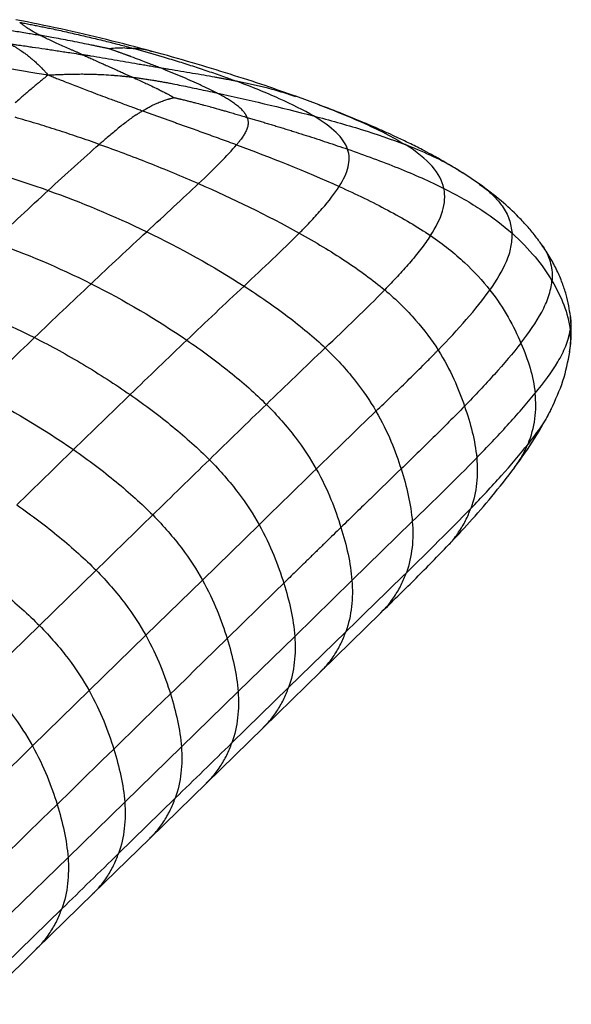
# Paper-space layout '_Trimetric' of a CAD drawing. Header units: millimetres. Extents: x -822 to 1029, y -202 to 1012.
# Tile 17 of 18: x 917 to 1029, y 274 to 475. Entities that reach past the tile are written whole.
import ezdxf

# ---------------------------------------------------------------- set-up
doc = ezdxf.new("R2010")
doc.units = ezdxf.units.MM

psp = doc.layouts.new('_Trimetric')

# ---------------------------------------------------------------- linework, layer by layer
at = {"color": 7, "linetype": 'Continuous', "lineweight": 25}
for p, q in [((943.86, 468.34), (943.13, 468.58)), ((977.95, 457.5), (973.16, 459.24)), ((977.87, 457.5), (978.28, 457.35)), ((1007.31, 443.52), (1007.18, 443.6)), ((1010.69, 441.31), (1007.25, 443.62)), ((996.97, 372.37), (984.64, 360.34)), ((965.7, 371.75), (954.12, 360.45)), ((932.4, 362.45), (920.83, 351.15)), ((954.12, 360.45), (942.55, 349.16)), ((984.64, 360.34), (972.96, 348.94)), ((990.51, 353.77), (991.01, 354.27)), ((978.2, 341.68), (990.54, 353.74)), ((920.83, 351.15), (909.28, 339.87)), ((942.55, 349.16), (930.98, 337.87)), ((972.96, 348.94), (961.39, 337.65)), ((983.4, 349.87), (971.71, 338.47)), ((966.52, 330.28), (978.2, 341.68)), ((930.98, 337.87), (919.42, 326.58)), ((971.71, 338.47), (960.14, 327.17)), ((961.39, 337.65), (949.82, 326.35)), ((954.95, 318.98), (966.52, 330.28)), ((919.42, 326.58), (907.88, 315.31)), ((949.82, 326.35), (938.25, 315.06)), ((943.38, 307.69), (954.95, 318.98)), ((948.57, 315.88), (937, 304.59)), ((938.25, 315.06), (926.68, 303.76)), ((931.81, 296.39), (943.38, 307.69)), ((926.68, 303.76), (915.1, 292.46)), ((920.23, 285.1), (931.81, 296.4)), ((925.42, 293.29), (913.84, 281.98)), ((908.65, 273.79), (920.23, 285.1))]:
    psp.add_line(p, q, dxfattribs=at)
at = {"color": 7, "linetype": 'Continuous', "lineweight": 25, "flags": 128}
for points in [[(970.73, 359.8), (968.98, 358.09), (965.48, 354.67), (962.32, 351.59), (959.16, 348.51)], [(959.16, 348.51), (956.75, 346.15), (952.17, 341.68), (951.45, 340.98), (948.59, 338.19), (947.59, 337.21)], [(947.59, 337.21), (944.5, 334.2), (941.41, 331.19), (936.02, 325.92)], [(936.02, 325.92), (933.68, 323.64), (929.07, 319.13), (927.37, 317.48), (924.45, 314.63)], [(924.45, 314.63), (921.36, 311.61), (918.27, 308.6), (912.88, 303.33)]]:
    psp.add_lwpolyline(points, dxfattribs=at)
at = {"color": 7, "linetype": 'Continuous', "lineweight": 25}
for points, knots in [([(943.87, 468.4), (940.78, 469.22), (934.65, 470.84), (925.35, 473.02), (919.09, 474.28), (916.03, 474.89)], [0, 0, 0, 0, 0.3428227, 0.6781804, 1, 1, 1, 1]), ([(905.08, 474.04), (905.33, 474.02), (905.84, 473.96), (906.62, 473.87), (907.42, 473.78), (908.25, 473.68), (909.09, 473.57), (909.96, 473.45), (910.86, 473.33), (911.77, 473.2), (913.34, 472.97), (915.55, 472.63), (917.87, 472.25), (919.65, 471.94), (920.49, 471.8), (920.9, 471.72)], [0, 0, 0, 0, 0.047213, 0.095958, 0.146236, 0.198045, 0.251375, 0.306216, 0.362552, 0.420362, 0.47962, 0.659362, 0.841598, 0.920655, 1, 1, 1, 1]), ([(920.9, 471.72), (920.83, 471.76), (920.68, 471.84), (920.47, 471.95), (920.26, 472.06), (920.06, 472.17), (919.87, 472.28), (919.68, 472.39), (919.5, 472.49), (919.33, 472.59), (919.06, 472.75), (918.7, 472.98), (918.32, 473.23), (918.03, 473.43), (917.83, 473.58), (917.63, 473.72), (917.42, 473.88), (917.2, 474.04), (917, 474.21), (916.88, 474.3), (916.82, 474.35)], [0, 0, 0, 0, 0.0316667, 0.0634364, 0.0953136, 0.1273021, 0.1594054, 0.1916267, 0.2239686, 0.2564333, 0.2890228, 0.3792331, 0.4862603, 0.5594456, 0.6119446, 0.6651311, 0.7398787, 0.8259091, 0.9126305, 1, 1, 1, 1]), ([(916.82, 474.35), (917.17, 474.28), (917.88, 474.15), (918.94, 473.94), (920.01, 473.73), (921.08, 473.52), (922.15, 473.3), (923.92, 472.93), (926.39, 472.39), (929.52, 471.68), (932.63, 470.94), (935.16, 470.31), (937.14, 469.8), (938.57, 469.43), (939.51, 469.17), (939.98, 469.04)], [0, 0, 0, 0, 0.044333, 0.088944, 0.133817, 0.178939, 0.224295, 0.269871, 0.403999, 0.539538, 0.673984, 0.809167, 0.872723, 0.936344, 1, 1, 1, 1]), ([(929.64, 467.74), (929.46, 467.82), (929.09, 467.99), (928.54, 468.23), (928, 468.46), (927.46, 468.7), (926.67, 469.05), (925.64, 469.5), (924.42, 470.04), (923.27, 470.56), (922.4, 470.98), (921.76, 471.29), (921.31, 471.51), (921.04, 471.65), (920.9, 471.72)], [0, 0, 0, 0, 0.053488, 0.107189, 0.161086, 0.21517, 0.269431, 0.40362, 0.538698, 0.672787, 0.807759, 0.871563, 0.935633, 1, 1, 1, 1]), ([(935.13, 468.93), (935.05, 468.95), (934.9, 468.98), (934.67, 469.03), (934.41, 469.09), (934.14, 469.14), (933.85, 469.21), (933.54, 469.27), (933.22, 469.34), (932.88, 469.41), (932.53, 469.48), (932.17, 469.55), (931.8, 469.63), (930.92, 469.81), (929.52, 470.09), (926.97, 470.6), (924.56, 471.06), (922.33, 471.47), (921.38, 471.64), (920.9, 471.72)], [0, 0, 0, 0, 0.015047, 0.031607, 0.049587, 0.068888, 0.08941, 0.11106, 0.133764, 0.157448, 0.182042, 0.207475, 0.233667, 0.260543, 0.391221, 0.529652, 0.799453, 0.898974, 1, 1, 1, 1]), ([(914.79, 469.98), (914.8, 469.97), (914.82, 469.96), (914.88, 469.93), (914.96, 469.88), (915.1, 469.8), (915.26, 469.71), (915.51, 469.57), (915.68, 469.47), (915.88, 469.34), (916.12, 469.2), (916.45, 468.99), (917.02, 468.61), (917.51, 468.27), (917.97, 467.94), (918.2, 467.77), (918.42, 467.6), (918.57, 467.48), (918.64, 467.42)], [0, 0, 0, 0, 0.005621, 0.018725, 0.040671, 0.06263, 0.125726, 0.155776, 0.249128, 0.252068, 0.310327, 0.429474, 0.503358, 0.752391, 0.814214, 0.876063, 0.937911, 1, 1, 1, 1]), ([(914.79, 469.98), (914.94, 469.95), (915.23, 469.91), (915.82, 469.83), (916.39, 469.74), (917.25, 469.62), (917.85, 469.53), (918.66, 469.41), (919.91, 469.23), (921.5, 469), (923.62, 468.68), (924.92, 468.49), (925.9, 468.33), (926.43, 468.25), (927.55, 468.08), (928.74, 467.89), (929.5, 467.76), (929.62, 467.74), (929.64, 467.74)], [0, 0, 0, 0, 0.029744, 0.059678, 0.119606, 0.147347, 0.234398, 0.240561, 0.311455, 0.487043, 0.560943, 0.740302, 0.748859, 0.75713, 0.848372, 0.974608, 0.99658, 1, 1, 1, 1]), ([(938.28, 469.11), (937.76, 469.11), (937.24, 469.1), (936.19, 469.04), (935.66, 469), (935.13, 468.93)], [0, 0, 0, 0, 0.5, 0.5, 1, 1, 1, 1]), ([(945.54, 465.03), (945.18, 465.17), (944.46, 465.45), (943.49, 465.83), (942.44, 466.24), (941.16, 466.73), (940.14, 467.11), (939.54, 467.33), (939.48, 467.35), (939.42, 467.38), (939.37, 467.4), (939.31, 467.42), (939.25, 467.44), (939.19, 467.46), (939.14, 467.48), (939.08, 467.5), (939.02, 467.52), (938.96, 467.55), (938.91, 467.57), (938.85, 467.59), (938.79, 467.61), (938.74, 467.63), (938.63, 467.67), (938.44, 467.74), (938.18, 467.83), (937.91, 467.93), (937.65, 468.03), (937.39, 468.12), (937.14, 468.21), (936.9, 468.3), (936.67, 468.38), (936.44, 468.46), (936.22, 468.54), (936.02, 468.62), (935.82, 468.69), (935.64, 468.75), (935.47, 468.81), (935.31, 468.87), (935.19, 468.91), (935.14, 468.93), (935.13, 468.93), (935.13, 468.93), (935.13, 468.93), (935.13, 468.93), (935.13, 468.93), (935.13, 468.93), (935.13, 468.93), (935.13, 468.93), (935.13, 468.93), (935.13, 468.93), (935.13, 468.93), (935.13, 468.93), (935.13, 468.93), (935.13, 468.93), (935.13, 468.93)], [0, 0, 0, 0, 0.101983, 0.202514, 0.277437, 0.400542, 0.565756, 0.570248, 0.575572, 0.581166, 0.586749, 0.59232, 0.59788, 0.603427, 0.608963, 0.614485, 0.619995, 0.625491, 0.630974, 0.636443, 0.641898, 0.647338, 0.652088, 0.674304, 0.700823, 0.726878, 0.752419, 0.777394, 0.801745, 0.825411, 0.848327, 0.870446, 0.891679, 0.91195, 0.93118, 0.949321, 0.966268, 0.981962, 0.997444, 0.999683, 0.999703, 0.999724, 0.999745, 0.999766, 0.999787, 0.999808, 0.999828, 0.999849, 0.99987, 0.999891, 0.999912, 0.999932, 0.99995, 1, 1, 1, 1]), ([(939.98, 469.04), (940.3, 468.96), (940.93, 468.78), (941.88, 468.52), (942.82, 468.25), (943.76, 467.99), (944.69, 467.72), (945.62, 467.45), (947.31, 466.94), (949.75, 466.2), (952.89, 465.19), (955.97, 464.15), (958.34, 463.32), (960.02, 462.71), (960.71, 462.45), (961.05, 462.33)], [0, 0, 0, 0, 0.042848, 0.085684, 0.128501, 0.171288, 0.214036, 0.256736, 0.299377, 0.449434, 0.598218, 0.748528, 0.896573, 0.948472, 1, 1, 1, 1]), ([(900.89, 467.42), (901.06, 467.39), (901.41, 467.33), (902.11, 467.2), (903.07, 467.03), (904.3, 466.8), (905.73, 466.55), (906.88, 466.34), (907.84, 466.17), (908.93, 465.97), (910.61, 465.68), (913.11, 465.23), (915.46, 464.82), (917.56, 464.46), (919.15, 464.18), (920.82, 463.9), (922, 463.7), (922.62, 463.6)], [0, 0, 0, 0, 0.025126, 0.050438, 0.101515, 0.163229, 0.225391, 0.303818, 0.324504, 0.359103, 0.456288, 0.557016, 0.702483, 0.776383, 0.841366, 0.917611, 1, 1, 1, 1]), ([(918.64, 467.42), (918.75, 467.34), (918.96, 467.17), (919.27, 466.92), (919.56, 466.66), (919.98, 466.29), (920.64, 465.68), (921.23, 465.08), (921.78, 464.51), (922.03, 464.24), (922.35, 463.89), (922.5, 463.73), (922.62, 463.6)], [0, 0, 0, 0, 0.070769, 0.142304, 0.214936, 0.281166, 0.444008, 0.700044, 0.741865, 0.879697, 0.904138, 1, 1, 1, 1]), ([(929.64, 467.74), (929.78, 467.68), (930.06, 467.56), (930.61, 467.31), (931.31, 466.99), (932.43, 466.49), (933.57, 465.98), (935.02, 465.32), (936.16, 464.8), (937.04, 464.41), (937.61, 464.15), (938.04, 463.95), (938.68, 463.67), (939.11, 463.48), (939.55, 463.28), (939.77, 463.19), (939.88, 463.14)], [0, 0, 0, 0, 0.043831, 0.087446, 0.173847, 0.259789, 0.428745, 0.512996, 0.688388, 0.759372, 0.762214, 0.851755, 0.880331, 0.94029, 0.970267, 1, 1, 1, 1]), ([(945.54, 465.03), (945.35, 465.06), (944.96, 465.12), (944.38, 465.22), (943.8, 465.32), (943.22, 465.42), (942.64, 465.52), (942.06, 465.62), (941.48, 465.72), (940.3, 465.92), (938.52, 466.23), (936.13, 466.65), (933.73, 467.06), (931.85, 467.38), (930.49, 467.6), (929.92, 467.7), (929.64, 467.74)], [0, 0, 0, 0, 0.037535, 0.074961, 0.112288, 0.149522, 0.18667, 0.223738, 0.260731, 0.297652, 0.447385, 0.596087, 0.746, 0.894642, 0.94742, 1, 1, 1, 1]), ([(973.3, 459.19), (971.18, 459.94), (966.75, 461.51), (959.66, 463.8), (952, 466.15), (946.62, 467.64), (943.87, 468.4)], [0, 0, 0, 0, 0.225367, 0.46974, 0.729531, 1, 1, 1, 1]), ([(957.02, 459.93), (956.84, 460.02), (956.48, 460.21), (955.91, 460.49), (955.34, 460.77), (954.75, 461.06), (954.14, 461.34), (953.53, 461.63), (952.9, 461.91), (952.27, 462.2), (951.18, 462.68), (949.63, 463.35), (947.59, 464.2), (946.23, 464.75), (945.54, 465.03)], [0, 0, 0, 0, 0.050276, 0.101406, 0.153348, 0.206061, 0.259502, 0.313626, 0.36839, 0.423749, 0.479656, 0.650226, 0.824085, 1, 1, 1, 1]), ([(961.05, 462.33), (960.81, 462.37), (960.33, 462.47), (959.61, 462.61), (958.88, 462.74), (958.15, 462.88), (957.42, 463.01), (956.19, 463.23), (954.43, 463.54), (952.12, 463.93), (949.75, 464.32), (947.84, 464.64), (946.43, 464.87), (945.84, 464.97), (945.54, 465.03)], [0, 0, 0, 0, 0.050327, 0.100448, 0.150353, 0.200036, 0.249485, 0.298696, 0.448784, 0.596409, 0.746232, 0.893507, 0.9469, 1, 1, 1, 1]), ([(922, 463.1), (921.8, 462.93), (921.39, 462.6), (920.79, 462.1), (920.11, 461.53), (919.34, 460.88), (918.23, 459.94), (917.09, 458.95), (916.23, 458.21), (915.92, 457.94)], [0, 0, 0, 0, 0.10181, 0.200916, 0.298283, 0.43817, 0.578187, 0.846943, 1, 1, 1, 1]), ([(922.62, 463.6), (922.92, 463.61), (923.42, 463.64), (924.33, 463.68), (924.97, 463.71), (925.74, 463.73), (926.57, 463.76), (927.91, 463.79), (929.1, 463.8), (930.16, 463.8), (931.03, 463.78), (931.71, 463.77), (932.04, 463.76)], [0, 0, 0, 0, 0.095704, 0.161932, 0.289837, 0.29968, 0.408434, 0.555859, 0.725843, 0.785088, 0.893629, 1, 1, 1, 1]), ([(922.62, 463.6), (922.95, 463.46), (923.61, 463.2), (924.58, 462.82), (925.61, 462.41), (926.78, 461.95), (928.55, 461.26), (930.57, 460.49), (932.78, 459.65), (934.42, 459.03), (935.78, 458.53), (936.66, 458.2), (938, 457.7), (939.14, 457.28), (940.32, 456.85), (940.84, 456.66), (941.39, 456.46), (941.73, 456.34), (941.9, 456.28)], [0, 0, 0, 0, 0.055671, 0.108422, 0.158635, 0.223677, 0.297522, 0.443566, 0.543726, 0.641202, 0.696364, 0.751032, 0.774612, 0.898386, 0.920309, 0.949509, 0.974845, 1, 1, 1, 1]), ([(932.04, 463.76), (932.2, 463.75), (932.53, 463.74), (933.17, 463.71), (934.31, 463.65), (935.36, 463.58), (936.56, 463.49), (937.21, 463.43), (937.81, 463.37), (938.16, 463.34), (938.49, 463.3), (938.98, 463.25), (939.38, 463.2), (939.71, 463.16), (939.88, 463.14)], [0, 0, 0, 0, 0.062168, 0.124075, 0.247774, 0.496694, 0.524473, 0.707769, 0.747794, 0.750732, 0.844081, 0.874145, 0.937293, 1, 1, 1, 1]), ([(939.88, 463.14), (940.32, 462.94), (941.14, 462.56), (942.31, 462.02), (943.47, 461.48), (944.31, 461.07), (944.85, 460.81), (945.2, 460.64), (945.8, 460.33), (946.4, 460.03), (946.75, 459.85), (946.8, 459.82), (946.86, 459.79), (947.01, 459.71), (947.24, 459.58), (947.47, 459.46), (947.61, 459.38), (947.69, 459.34), (947.79, 459.28), (947.9, 459.22), (947.98, 459.17), (948.03, 459.14), (948.08, 459.11), (948.16, 459.07), (948.22, 459.03), (948.26, 459), (948.29, 458.99)], [0, 0, 0, 0, 0.157432, 0.290856, 0.415909, 0.569941, 0.58776, 0.606019, 0.694402, 0.801515, 0.817757, 0.819207, 0.820427, 0.838442, 0.872739, 0.905481, 0.921044, 0.921542, 0.935925, 0.956308, 0.96338, 0.963838, 0.977933, 0.982203, 0.991149, 1, 1, 1, 1]), ([(939.88, 463.14), (940.17, 463.1), (940.76, 463.03), (941.64, 462.9), (942.54, 462.77), (943.44, 462.63), (944.36, 462.48), (945.28, 462.33), (946.2, 462.16), (947.14, 461.99), (948.35, 461.76), (949.82, 461.46), (951.58, 461.1), (953.37, 460.72), (955.19, 460.33), (956.41, 460.06), (957.02, 459.93)], [0, 0, 0, 0, 0.05072, 0.101969, 0.153747, 0.206055, 0.258897, 0.312275, 0.366198, 0.420671, 0.475703, 0.576445, 0.679144, 0.783892, 0.890799, 1, 1, 1, 1]), ([(976.77, 455.24), (974.82, 456.39), (972.47, 457.57), (967.17, 459.95), (964.21, 461.14), (961.05, 462.33)], [0, 0, 0, 0, 0.5, 0.5, 1, 1, 1, 1]), ([(973.16, 459.16), (971.59, 459.68), (967.81, 460.94), (963.55, 461.82), (961.05, 462.33)], [0, 0, 0, 0, 0.414346, 1, 1, 1, 1]), ([(941.9, 456.28), (942.03, 456.35), (942.28, 456.51), (942.67, 456.73), (943.05, 456.95), (943.42, 457.15), (943.86, 457.37), (944.41, 457.64), (945, 457.9), (945.41, 458.06), (945.58, 458.13), (945.6, 458.13), (945.61, 458.14), (945.65, 458.15), (945.85, 458.23), (946.19, 458.36), (946.65, 458.51), (947, 458.62), (947.24, 458.69), (947.33, 458.72), (947.38, 458.73), (947.38, 458.74), (947.39, 458.74), (947.43, 458.75), (947.56, 458.79), (947.73, 458.84), (947.86, 458.87), (947.92, 458.89), (947.98, 458.9), (948.05, 458.92), (948.09, 458.94), (948.13, 458.95), (948.16, 458.95), (948.21, 458.97), (948.24, 458.98), (948.27, 458.98), (948.29, 458.99)], [0, 0, 0, 0, 0.069461, 0.136637, 0.201714, 0.264836, 0.326114, 0.421364, 0.529264, 0.603394, 0.606261, 0.608219, 0.609783, 0.611346, 0.624847, 0.700429, 0.76579, 0.826366, 0.849938, 0.868217, 0.868656, 0.869232, 0.869778, 0.870238, 0.888097, 0.926893, 0.942398, 0.943154, 0.953252, 0.967372, 0.97308, 0.973808, 0.983891, 0.987006, 0.99362, 1, 1, 1, 1]), ([(948.29, 458.99), (948.33, 458.98), (948.41, 458.96), (948.51, 458.94), (948.64, 458.91), (948.73, 458.89), (948.84, 458.86), (948.97, 458.83), (949.17, 458.79), (949.34, 458.75), (949.43, 458.73), (949.5, 458.71), (949.82, 458.63), (950.29, 458.52), (950.7, 458.42), (950.87, 458.37), (950.96, 458.35), (951.31, 458.26), (951.91, 458.11), (952.87, 457.87), (953.63, 457.66), (954.24, 457.5), (954.79, 457.35), (955.29, 457.22), (956.48, 456.89), (957.51, 456.6), (958.49, 456.32), (958.7, 456.26), (958.72, 456.26), (958.74, 456.25), (959.03, 456.17), (959.67, 455.98), (960.67, 455.69), (961.82, 455.36), (962.66, 455.11), (963.14, 454.97), (963.21, 454.95), (963.22, 454.94), (963.22, 454.94), (963.23, 454.94)], [0, 0, 0, 0, 0.008289, 0.0167, 0.020064, 0.034018, 0.034451, 0.041138, 0.060499, 0.074196, 0.074676, 0.078713, 0.089626, 0.137727, 0.171682, 0.172257, 0.172955, 0.188149, 0.243845, 0.292383, 0.379286, 0.397253, 0.414831, 0.48859, 0.498589, 0.653737, 0.694646, 0.695865, 0.697314, 0.698839, 0.700014, 0.754581, 0.827733, 0.902416, 0.985289, 0.99865, 0.999066, 0.999482, 1, 1, 1, 1]), ([(963.23, 454.94), (963.2, 455), (963.16, 455.1), (963.09, 455.26), (963, 455.42), (962.91, 455.58), (962.81, 455.73), (962.7, 455.89), (962.57, 456.05), (962.31, 456.37), (961.85, 456.84), (961.11, 457.45), (960.31, 458.03), (959.47, 458.56), (958.63, 459.06), (957.82, 459.51), (957.28, 459.79), (957.02, 459.93)], [0, 0, 0, 0, 0.028271, 0.0566, 0.085005, 0.113505, 0.142118, 0.17086, 0.199746, 0.228793, 0.347329, 0.468359, 0.587164, 0.700436, 0.807496, 0.9076, 1, 1, 1, 1]), ([(1007.25, 443.62), (1005.74, 444.55), (1003.04, 446.2), (999.35, 448.16), (996.4, 449.64), (994.08, 450.76), (991.93, 451.75), (989.57, 452.8), (986.51, 454.11), (982.56, 455.73), (979.59, 456.87), (977.96, 457.49)], [0, 0, 0, 0, 0.161922, 0.288872, 0.381892, 0.465068, 0.526948, 0.602454, 0.706081, 0.838514, 1, 1, 1, 1]), ([(978.28, 457.35), (979.25, 456.98), (982.14, 455.9), (986.57, 454.02), (991.43, 451.76), (994.18, 450.16), (995.49, 449.4)], [0, 0, 0, 0, 0.153389, 0.457498, 0.740384, 1, 1, 1, 1]), ([(933.07, 449.43), (931.63, 449.94), (930.2, 450.44), (927.33, 451.41), (925.89, 451.89), (923.03, 452.81), (921.6, 453.25), (918.73, 454.12), (917.29, 454.54), (915.86, 454.95)], [0, 0, 0, 0, 0.25, 0.25, 0.5, 0.5, 0.75, 0.75, 1, 1, 1, 1]), ([(940.62, 455.47), (940.47, 455.37), (940.19, 455.18), (939.76, 454.88), (939.33, 454.57), (938.89, 454.24), (938.26, 453.76), (937.43, 453.11), (936.43, 452.3), (935.44, 451.47), (934.55, 450.71), (933.76, 450.03), (933.31, 449.63), (933.07, 449.43)], [0, 0, 0, 0, 0.051198, 0.103775, 0.157702, 0.212945, 0.269473, 0.401227, 0.538896, 0.671433, 0.808325, 0.903304, 1, 1, 1, 1]), ([(940.62, 455.47), (940.72, 455.54), (940.94, 455.68), (941.26, 455.89), (941.58, 456.08), (941.8, 456.21), (941.9, 456.28)], [0, 0, 0, 0, 0.258695, 0.5117, 0.758759, 1, 1, 1, 1]), ([(941.9, 456.28), (942.16, 456.18), (942.66, 456), (943.42, 455.73), (944.18, 455.45), (944.95, 455.18), (945.72, 454.9), (946.49, 454.63), (947.27, 454.35), (948.05, 454.07), (948.83, 453.79), (949.62, 453.51), (950.41, 453.23), (951.47, 452.85), (952.81, 452.37), (954.43, 451.79), (956.07, 451.19), (957.73, 450.59), (959.4, 449.98), (960.52, 449.56), (961.09, 449.35)], [0, 0, 0, 0, 0.0407648, 0.081537, 0.122326, 0.1631412, 0.2039921, 0.2448885, 0.2858398, 0.326856, 0.3679467, 0.4091217, 0.4503911, 0.4917648, 0.574853, 0.6584781, 0.742722, 0.8276678, 0.9133989, 1, 1, 1, 1]), ([(963.23, 454.94), (963.25, 454.89), (963.29, 454.78), (963.34, 454.62), (963.38, 454.45), (963.41, 454.29), (963.43, 454.13), (963.45, 453.96), (963.45, 453.8), (963.44, 453.63), (963.43, 453.47), (963.38, 453.1), (963.22, 452.54), (962.87, 451.8), (962.41, 451.06), (961.95, 450.42), (961.5, 449.85), (961.23, 449.52), (961.09, 449.35)], [0, 0, 0, 0, 0.02873, 0.057397, 0.086029, 0.114657, 0.143309, 0.172014, 0.2008, 0.229696, 0.258728, 0.287922, 0.419506, 0.556858, 0.684285, 0.818679, 0.907655, 1, 1, 1, 1]), ([(963.23, 454.94), (963.54, 454.85), (964.19, 454.66), (965.16, 454.37), (966.14, 454.08), (967.13, 453.78), (968.13, 453.48), (969.14, 453.17), (970.15, 452.86), (971.18, 452.55), (972.21, 452.23), (973.59, 451.79), (975.33, 451.24), (977.43, 450.56), (979.54, 449.87), (981.65, 449.16), (983.06, 448.68), (983.76, 448.44)], [0, 0, 0, 0, 0.046146, 0.092876, 0.140158, 0.187965, 0.236268, 0.285039, 0.334248, 0.383867, 0.433866, 0.484214, 0.585812, 0.688437, 0.791843, 0.895781, 1, 1, 1, 1]), ([(983.76, 448.44), (983.36, 449.6), (982.59, 450.73), (980.26, 452.98), (978.71, 454.1), (976.77, 455.24)], [0, 0, 0, 0, 0.5, 0.5, 1, 1, 1, 1]), ([(976.77, 455.24), (980.1, 454.37), (983.39, 453.45), (989.7, 451.5), (992.71, 450.48), (995.49, 449.4)], [0, 0, 0, 0, 0.5, 0.5, 1, 1, 1, 1]), ([(933.07, 449.43), (936.39, 448.25), (939.72, 447.01), (946.47, 444.35), (949.88, 442.94), (953.34, 441.42)], [0, 0, 0, 0, 0.5, 0.5, 1, 1, 1, 1]), ([(953.34, 441.42), (954.94, 442.94), (956.41, 444.38), (959.03, 447.03), (960.17, 448.26), (961.09, 449.35)], [0, 0, 0, 0, 0.5, 0.5, 1, 1, 1, 1]), ([(1003.41, 440.44), (1003.09, 441.97), (1002.31, 443.47), (999.71, 446.43), (997.89, 447.9), (995.49, 449.4)], [0, 0, 0, 0, 0.5, 0.5, 1, 1, 1, 1]), ([(1007.18, 443.6), (1006.57, 444), (1004.55, 445.31), (1000.66, 447.26), (997.25, 448.67), (995.49, 449.4)], [0, 0, 0, 0, 0.174471, 0.573162, 1, 1, 1, 1]), ([(982.04, 440.83), (982.94, 442.24), (983.57, 443.56), (984.18, 446.07), (984.16, 447.27), (983.76, 448.44)], [0, 0, 0, 0, 0.5, 0.5, 1, 1, 1, 1]), ([(983.76, 448.44), (987.27, 447.22), (990.74, 445.94), (997.37, 443.27), (1000.52, 441.89), (1003.41, 440.44)], [0, 0, 0, 0, 0.5, 0.5, 1, 1, 1, 1]), ([(973.9, 431.3), (974.01, 431.41), (974.12, 431.52), (974.33, 431.73), (974.65, 432.05), (975.37, 432.8), (975.98, 433.43), (977.15, 434.68), (977.89, 435.5), (979.96, 437.89), (981.14, 439.41), (982.04, 440.83)], [0, 0, 0, 0, 0.03125, 0.03125, 0.0625, 0.125, 0.25, 0.25, 0.5, 0.5, 1, 1, 1, 1]), ([(982.04, 440.83), (985.48, 439.27), (988.82, 437.65), (995.1, 434.31), (998.03, 432.59), (1000.67, 430.79)], [0, 0, 0, 0, 0.5, 0.5, 1, 1, 1, 1]), ([(1000.67, 430.79), (1001.79, 432.51), (1002.64, 434.15), (1003.61, 437.36), (1003.74, 438.92), (1003.41, 440.44)], [0, 0, 0, 0, 0.5, 0.5, 1, 1, 1, 1]), ([(1003.41, 440.44), (1006.3, 439), (1008.88, 437.5), (1013.5, 434.44), (1015.54, 432.87), (1017.33, 431.27)], [0, 0, 0, 0, 0.5, 0.5, 1, 1, 1, 1]), ([(1023.56, 428.69), (1023.12, 429.3), (1022.19, 430.61), (1020.55, 432.58), (1018.23, 435.09), (1014.95, 438.14), (1012.15, 440.23), (1010.63, 441.36)], [0, 0, 0, 0, 0.124649, 0.26427, 0.419879, 0.686849, 1, 1, 1, 1]), ([(1010.63, 441.31), (1011.02, 441.04), (1012.2, 440.21), (1013.78, 438.74), (1015.57, 436.63), (1016.93, 434.15), (1017.2, 432.22), (1017.33, 431.27)], [0, 0, 0, 0, 0.095496, 0.289508, 0.474615, 0.74084, 1, 1, 1, 1]), ([(973.9, 431.3), (977.18, 429.47), (980.33, 427.58), (986.19, 423.71), (988.91, 421.73), (991.33, 419.7)], [0, 0, 0, 0, 0.5, 0.5, 1, 1, 1, 1]), ([(1000.67, 430.79), (1000.36, 430.32), (1000.04, 429.84), (999.36, 428.9), (999.01, 428.43), (997.93, 427.02), (997.16, 426.1), (995.58, 424.25), (994.76, 423.34), (993.07, 421.51), (992.21, 420.6), (991.33, 419.7)], [0, 0, 0, 0, 0.125, 0.125, 0.25, 0.25, 0.5, 0.5, 0.75, 0.75, 1, 1, 1, 1]), ([(1000.67, 430.79), (1003.31, 429), (1005.61, 427.16), (1009.63, 423.44), (1011.34, 421.56), (1012.81, 419.68)], [0, 0, 0, 0, 0.5, 0.5, 1, 1, 1, 1]), ([(1012.81, 419.68), (1014.21, 421.65), (1015.39, 423.59), (1016.61, 426.48), (1016.92, 427.44), (1017.31, 429.36), (1017.39, 430.32), (1017.33, 431.27)], [0, 0, 0, 0, 0.5, 0.5, 0.75, 0.75, 1, 1, 1, 1]), ([(1017.33, 431.27), (1019.13, 429.67), (1020.69, 428.05), (1023.38, 424.8), (1024.51, 423.17), (1025.48, 421.57)], [0, 0, 0, 0, 0.5, 0.5, 1, 1, 1, 1]), ([(1029.24, 414.31), (1029.14, 415.03), (1028.94, 416.53), (1028.38, 418.82), (1027.59, 421.23), (1026.51, 423.74), (1025.13, 426.34), (1024, 428.03), (1023.42, 428.9)], [0, 0, 0, 0, 0.137296, 0.285843, 0.445433, 0.616922, 0.801454, 1, 1, 1, 1]), ([(1023.48, 428.76), (1023.73, 428.39), (1024.36, 427.47), (1025, 425.94), (1025.44, 424.2), (1025.55, 422.73), (1025.5, 421.85), (1025.48, 421.57)], [0, 0, 0, 0, 0.167862, 0.407064, 0.646261, 0.885438, 1, 1, 1, 1]), ([(962.61, 420.49), (965.74, 418.48), (968.73, 416.41), (974.3, 412.19), (976.88, 410.04), (979.18, 407.86)], [0, 0, 0, 0, 0.5, 0.5, 1, 1, 1, 1]), ([(1019.13, 408.85), (1020.78, 410.96), (1022.26, 413.05), (1023.96, 416.23), (1024.43, 417.29), (1025.15, 419.42), (1025.39, 420.49), (1025.48, 421.57)], [0, 0, 0, 0, 0.5, 0.5, 0.75, 0.75, 1, 1, 1, 1]), ([(1025.48, 421.57), (1026.44, 419.96), (1027.27, 418.32), (1028.55, 414.96), (1028.99, 413.23), (1029.19, 411.45)], [0, 0, 0, 0, 0.5, 0.5, 1, 1, 1, 1]), ([(991.33, 419.7), (993.75, 417.66), (995.84, 415.61), (999.44, 411.5), (1000.96, 409.44), (1002.24, 407.42)], [0, 0, 0, 0, 0.5, 0.5, 1, 1, 1, 1]), ([(1012.81, 419.68), (1014.28, 417.81), (1015.5, 415.95), (1017.56, 412.32), (1018.41, 410.55), (1019.13, 408.85)], [0, 0, 0, 0, 0.5, 0.5, 1, 1, 1, 1]), ([(1029.1, 406.85), (1029.18, 407.48), (1029.34, 408.74), (1029.43, 410.64), (1029.41, 412.54), (1029.29, 413.79), (1029.23, 414.42)], [0, 0, 0, 0, 0.249481, 0.500071, 0.75057, 1, 1, 1, 1]), ([(1029.21, 414.39), (1029.24, 414.2), (1029.35, 413.5), (1029.32, 412.67), (1029.25, 411.89), (1029.21, 411.61), (1029.19, 411.47), (1029.19, 411.45)], [0, 0, 0, 0, 0.192606, 0.720609, 0.852523, 0.984436, 1, 1, 1, 1]), ([(1022.04, 398.58), (1023.79, 400.72), (1025.4, 402.85), (1027.3, 406.06), (1027.85, 407.13), (1028.71, 409.29), (1029.03, 410.37), (1029.19, 411.45)], [0, 0, 0, 0, 0.5, 0.5, 0.75, 0.75, 1, 1, 1, 1]), ([(1029.07, 407.03), (1029.16, 407.61), (1029.38, 409.08), (1029.26, 410.56), (1029.19, 411.45)], [0, 0, 0, 0, 0.393378, 1, 1, 1, 1]), ([(919.83, 409.96), (923.19, 408.27), (926.54, 406.42), (933.09, 402.5), (936.3, 400.44), (939.36, 398.31)], [0, 0, 0, 0, 0.5, 0.5, 1, 1, 1, 1]), ([(950.94, 409.44), (954.01, 407.34), (956.94, 405.18), (962.39, 400.79), (964.91, 398.56), (967.17, 396.31)], [0, 0, 0, 0, 0.5, 0.5, 1, 1, 1, 1]), ([(1019.13, 408.85), (1017.49, 406.75), (1015.67, 404.61), (1011.8, 400.3), (1009.75, 398.12), (1007.63, 395.95)], [0, 0, 0, 0, 0.5, 0.5, 1, 1, 1, 1]), ([(1019.13, 408.85), (1019.86, 407.16), (1020.5, 405.46), (1021.5, 402.04), (1021.86, 400.31), (1022.04, 398.58)], [0, 0, 0, 0, 0.5, 0.5, 1, 1, 1, 1]), ([(979.18, 407.86), (981.47, 405.68), (983.46, 403.5), (986.89, 399.17), (988.33, 397.03), (989.55, 394.93)], [0, 0, 0, 0, 0.5, 0.5, 1, 1, 1, 1]), ([(989.55, 394.93), (991.66, 396.97), (993.82, 399.04), (997.02, 402.17), (998.09, 403.22), (999.66, 404.8), (1000.44, 405.58), (1001.34, 406.5), (1001.79, 406.96), (1001.98, 407.16), (1002.11, 407.29), (1002.17, 407.35), (1002.24, 407.42)], [0, 0, 0, 0, 0.5, 0.5, 0.75, 0.75, 0.875, 0.9375, 0.96875, 0.984375, 0.984375, 1, 1, 1, 1]), ([(1002.24, 407.42), (1003.52, 405.4), (1004.56, 403.41), (1006.32, 399.57), (1007.02, 397.72), (1007.63, 395.95)], [0, 0, 0, 0, 0.5, 0.5, 1, 1, 1, 1]), ([(1025.32, 395.34), (1026.2, 397.25), (1027.94, 401.04), (1028.73, 405.04), (1029.12, 407.03)], [0, 0, 0, 0, 0.5042641, 1, 1, 1, 1]), ([(939.36, 398.31), (942.43, 396.18), (945.35, 393.98), (950.79, 389.54), (953.3, 387.28), (955.54, 385.02)], [0, 0, 0, 0, 0.5, 0.5, 1, 1, 1, 1]), ([(1010.11, 385.41), (1012.27, 387.62), (1014.39, 389.85), (1018.4, 394.25), (1020.3, 396.44), (1022.04, 398.58)], [0, 0, 0, 0, 0.5, 0.5, 1, 1, 1, 1]), ([(1020.59, 388.21), (1021.3, 389.91), (1021.76, 391.64), (1022.22, 395.1), (1022.22, 396.85), (1022.04, 398.58)], [0, 0, 0, 0, 0.5, 0.5, 1, 1, 1, 1]), ([(967.17, 396.31), (969.42, 394.07), (971.37, 391.83), (974.74, 387.42), (976.15, 385.24), (977.35, 383.11)], [0, 0, 0, 0, 0.5, 0.5, 1, 1, 1, 1]), ([(989.55, 394.93), (990.77, 392.84), (991.77, 390.79), (993.43, 386.84), (994.1, 384.94), (994.67, 383.13)], [0, 0, 0, 0, 0.5, 0.5, 1, 1, 1, 1]), ([(1007.63, 395.95), (1005.54, 393.8), (1003.39, 391.66), (999.06, 387.39), (996.86, 385.26), (994.67, 383.13)], [0, 0, 0, 0, 0.5, 0.5, 1, 1, 1, 1]), ([(1007.63, 395.95), (1008.24, 394.18), (1008.78, 392.43), (1009.63, 388.91), (1009.95, 387.16), (1010.11, 385.41)], [0, 0, 0, 0, 0.5, 0.5, 1, 1, 1, 1]), ([(1017.83, 383.41), (1019.26, 385.38), (1022.07, 389.28), (1024.27, 393.38), (1025.36, 395.41)], [0, 0, 0, 0, 0.505996, 1, 1, 1, 1]), ([(1025.31, 395.44), (1025.16, 395.12), (1024.57, 393.75), (1022.95, 391.33), (1021.38, 389.26), (1020.59, 388.21)], [0, 0, 0, 0, 0.133393, 0.561674, 1, 1, 1, 1]), ([(1008.92, 375.07), (1011.07, 377.3), (1013.16, 379.53), (1017.1, 383.93), (1018.94, 386.1), (1020.59, 388.21)], [0, 0, 0, 0, 0.5, 0.5, 1, 1, 1, 1]), ([(1017.85, 383.46), (1018.37, 384.19), (1019.44, 385.7), (1020.2, 387.36), (1020.59, 388.21)], [0, 0, 0, 0, 0.4864185, 1, 1, 1, 1]), ([(927.79, 387.08), (930.86, 384.94), (933.78, 382.74), (939.22, 378.27), (941.73, 376.01), (943.97, 373.74)], [0, 0, 0, 0, 0.5, 0.5, 1, 1, 1, 1]), ([(955.54, 385.02), (957.78, 382.75), (959.73, 380.5), (963.08, 376.06), (964.5, 373.88), (965.7, 371.75)], [0, 0, 0, 0, 0.5, 0.5, 1, 1, 1, 1]), ([(1010.11, 385.41), (1010.28, 383.66), (1010.28, 381.91), (1009.91, 378.45), (1009.53, 376.74), (1008.92, 375.07)], [0, 0, 0, 0, 0.5, 0.5, 1, 1, 1, 1]), ([(965.7, 371.75), (967.62, 373.63), (969.55, 375.51), (973.43, 379.29), (975.38, 381.2), (977.35, 383.11)], [0, 0, 0, 0, 0.5, 0.5, 1, 1, 1, 1]), ([(977.35, 383.11), (978.55, 380.99), (979.54, 378.92), (981.18, 374.93), (981.84, 373.02), (982.4, 371.19)], [0, 0, 0, 0, 0.5, 0.5, 1, 1, 1, 1]), ([(994.67, 383.13), (992.63, 381.15), (990.58, 379.16), (988.54, 377.17), (988.03, 376.67), (987.51, 376.17), (987, 375.67), (986.49, 375.18), (985.98, 374.68), (985.47, 374.18), (984.45, 373.18), (983.42, 372.19), (982.4, 371.19)], [0, 0, 0, 0, 0.01314826, 0.01314826, 0.01314826, 0.01643533, 0.01643533, 0.01643533, 0.01972239, 0.01972239, 0.01972239, 0.02629653, 0.02629653, 0.02629653, 0.02629653]), ([(994.67, 383.13), (995.25, 381.32), (995.75, 379.52), (996.54, 375.94), (996.83, 374.15), (996.97, 372.37)], [0, 0, 0, 0, 0.5, 0.5, 1, 1, 1, 1]), ([(1004.38, 367.63), (1005.8, 369.15), (1008.74, 372.29), (1013.33, 377.56), (1016.33, 381.45), (1017.87, 383.46)], [0, 0, 0, 0, 0.310884, 0.64584, 1, 1, 1, 1]), ([(916.22, 375.79), (919.29, 373.65), (922.21, 371.45), (927.65, 366.98), (930.16, 364.72), (932.4, 362.45)], [0, 0, 0, 0, 0.5, 0.5, 1, 1, 1, 1]), ([(1004.37, 367.65), (1004.47, 367.74), (1005.26, 368.5), (1006.44, 370.15), (1007.9, 372.52), (1008.59, 374.23), (1008.92, 375.07)], [0, 0, 0, 0, 0.047063, 0.376768, 0.694291, 1, 1, 1, 1]), ([(943.97, 373.74), (946.22, 371.47), (948.16, 369.21), (951.51, 364.77), (952.93, 362.58), (954.12, 360.45)], [0, 0, 0, 0, 0.5, 0.5, 1, 1, 1, 1]), ([(996.97, 372.37), (997.12, 370.59), (997.11, 368.82), (996.72, 365.34), (996.35, 363.62), (995.76, 361.95)], [0, 0, 0, 0, 0.5, 0.5, 1, 1, 1, 1]), ([(965.7, 371.75), (966.89, 369.62), (967.87, 367.54), (969.51, 363.55), (970.17, 361.63), (970.73, 359.8)], [0, 0, 0, 0, 0.5, 0.5, 1, 1, 1, 1]), ([(982.4, 371.19), (981.37, 370.19), (980.34, 369.18), (979.31, 368.18), (978.8, 367.68), (978.28, 367.17), (977.77, 366.67), (977.25, 366.17), (976.74, 365.67), (976.23, 365.17), (975.71, 364.66), (975.2, 364.16), (974.68, 363.66), (974.17, 363.16), (973.65, 362.65), (973.14, 362.15), (972.33, 361.37), (971.53, 360.59), (970.73, 359.8)], [0, 0, 0, 0, 0.00661775, 0.00661775, 0.00661775, 0.00992663, 0.00992663, 0.00992663, 0.0132355, 0.0132355, 0.0132355, 0.01654438, 0.01654438, 0.01654438, 0.01985325, 0.01985325, 0.01985325, 0.02500794, 0.02500794, 0.02500794, 0.02500794]), ([(982.4, 371.19), (982.97, 369.36), (983.46, 367.55), (984.23, 363.93), (984.51, 362.13), (984.64, 360.34)], [0, 0, 0, 0, 0.5, 0.5, 1, 1, 1, 1]), ([(991.03, 354.24), (993.29, 356.44), (997.83, 360.88), (1002.19, 365.37), (1004.38, 367.63)], [0, 0, 0, 0, 0.4955313, 1, 1, 1, 1]), ([(904.65, 364.5), (907.72, 362.36), (910.64, 360.15), (916.08, 355.69), (918.59, 353.43), (920.83, 351.15)], [0, 0, 0, 0, 0.5, 0.5, 1, 1, 1, 1]), ([(932.4, 362.45), (934.65, 360.17), (936.59, 357.92), (939.94, 353.48), (941.36, 351.29), (942.55, 349.16)], [0, 0, 0, 0, 0.5, 0.5, 1, 1, 1, 1]), ([(954.12, 360.45), (955.32, 358.32), (956.3, 356.25), (957.94, 352.26), (958.6, 350.34), (959.16, 348.51)], [0, 0, 0, 0, 0.5, 0.5, 1, 1, 1, 1]), ([(984.64, 360.34), (984.78, 358.55), (984.76, 356.77), (984.37, 353.27), (983.98, 351.55), (983.4, 349.87)], [0, 0, 0, 0, 0.5, 0.5, 1, 1, 1, 1]), ([(991.01, 354.27), (991.21, 354.47), (992.1, 355.32), (993.35, 357.06), (994.76, 359.41), (995.43, 361.11), (995.76, 361.95)], [0, 0, 0, 0, 0.095469, 0.40827, 0.709672, 1, 1, 1, 1]), ([(970.73, 359.8), (971.29, 357.97), (971.79, 356.16), (972.56, 352.54), (972.83, 350.73), (972.96, 348.94)], [0, 0, 0, 0, 0.5, 0.5, 1, 1, 1, 1]), ([(920.83, 351.15), (923.08, 348.88), (925.02, 346.63), (928.37, 342.19), (929.79, 340), (930.98, 337.87)], [0, 0, 0, 0, 0.5, 0.5, 1, 1, 1, 1]), ([(942.55, 349.16), (943.75, 347.03), (944.73, 344.95), (946.37, 340.96), (947.03, 339.04), (947.59, 337.21)], [0, 0, 0, 0, 0.5, 0.5, 1, 1, 1, 1]), ([(959.16, 348.51), (959.72, 346.68), (960.21, 344.86), (960.98, 341.24), (961.26, 339.44), (961.39, 337.65)], [0, 0, 0, 0, 0.5, 0.5, 1, 1, 1, 1]), ([(972.96, 348.94), (973.1, 347.15), (973.08, 345.37), (972.68, 341.86), (972.3, 340.14), (971.71, 338.47)], [0, 0, 0, 0, 0.5, 0.5, 1, 1, 1, 1]), ([(978.17, 341.72), (978.55, 342.08), (979.6, 343.07), (981, 344.98), (982.4, 347.33), (983.07, 349.04), (983.4, 349.87)], [0, 0, 0, 0, 0.1614239, 0.4513542, 0.7307848, 1, 1, 1, 1]), ([(909.28, 339.87), (911.52, 337.6), (913.46, 335.35), (916.82, 330.9), (918.23, 328.71), (919.42, 326.58)], [0, 0, 0, 0, 0.5, 0.5, 1, 1, 1, 1]), ([(930.98, 337.87), (932.18, 335.74), (933.16, 333.66), (934.8, 329.67), (935.46, 327.75), (936.02, 325.92)], [0, 0, 0, 0, 0.5, 0.5, 1, 1, 1, 1]), ([(966.49, 330.32), (966.86, 330.67), (967.92, 331.67), (969.32, 333.58), (970.72, 335.93), (971.39, 337.63), (971.71, 338.47)], [0, 0, 0, 0, 0.161656, 0.451492, 0.730841, 1, 1, 1, 1]), ([(947.59, 337.22), (948.15, 335.39), (948.64, 333.57), (949.41, 329.95), (949.69, 328.14), (949.82, 326.35)], [0, 0, 0, 0, 0.5, 0.5, 1, 1, 1, 1]), ([(961.39, 337.65), (961.53, 335.85), (961.51, 334.07), (961.11, 330.57), (960.73, 328.85), (960.14, 327.17)], [0, 0, 0, 0, 0.5, 0.5, 1, 1, 1, 1]), ([(919.42, 326.58), (920.62, 324.45), (921.59, 322.37), (923.23, 318.38), (923.89, 316.46), (924.45, 314.63)], [0, 0, 0, 0, 0.5, 0.5, 1, 1, 1, 1]), ([(936.02, 325.92), (936.58, 324.09), (937.07, 322.27), (937.84, 318.65), (938.12, 316.85), (938.25, 315.06)], [0, 0, 0, 0, 0.5, 0.5, 1, 1, 1, 1]), ([(949.82, 326.35), (949.95, 324.56), (949.94, 322.78), (949.54, 319.27), (949.16, 317.55), (948.57, 315.88)], [0, 0, 0, 0, 0.5, 0.5, 1, 1, 1, 1]), ([(954.91, 319.02), (955.29, 319.38), (956.35, 320.37), (957.75, 322.28), (959.15, 324.63), (959.81, 326.34), (960.14, 327.17)], [0, 0, 0, 0, 0.161666, 0.451498, 0.730844, 1, 1, 1, 1]), ([(943.34, 307.73), (943.72, 308.08), (944.78, 309.08), (946.18, 310.99), (947.58, 313.34), (948.24, 315.04), (948.57, 315.88)], [0, 0, 0, 0, 0.161648, 0.451487, 0.730839, 1, 1, 1, 1]), ([(924.45, 314.63), (925.01, 312.8), (925.5, 310.98), (926.27, 307.36), (926.54, 305.55), (926.68, 303.76)], [0, 0, 0, 0, 0.5, 0.5, 1, 1, 1, 1]), ([(938.25, 315.06), (938.38, 313.26), (938.37, 311.48), (937.97, 307.98), (937.59, 306.26), (937, 304.59)], [0, 0, 0, 0, 0.5, 0.5, 1, 1, 1, 1]), ([(926.68, 303.76), (926.81, 301.97), (926.79, 300.19), (926.4, 296.68), (926.01, 294.96), (925.42, 293.29)], [0, 0, 0, 0, 0.5, 0.5, 1, 1, 1, 1]), ([(931.77, 296.43), (932.15, 296.79), (933.2, 297.78), (934.61, 299.69), (936, 302.04), (936.67, 303.75), (937, 304.59)], [0, 0, 0, 0, 0.161666, 0.451498, 0.730844, 1, 1, 1, 1]), ([(920.2, 285.13), (920.57, 285.49), (921.63, 286.49), (923.03, 288.39), (924.43, 290.75), (925.1, 292.45), (925.42, 293.29)], [0, 0, 0, 0, 0.1616484, 0.4514872, 0.7308389, 1, 1, 1, 1])]:
    psp.add_open_spline(points, degree=3, knots=knots, dxfattribs=at)
for points in [[(938.28, 469.11), (938.85, 469.11), (939.42, 469.08), (939.98, 469.04)], [(943.13, 468.58), (942.1, 468.82), (941.05, 468.96), (939.98, 469.04)], [(922.62, 463.6), (922.41, 463.43), (922.21, 463.27), (922, 463.1)], [(957.02, 459.93), (963.25, 458.55), (970.1, 456.99), (976.77, 455.24)], [(922.63, 440.01), (926.29, 443.38), (929.84, 446.6), (933.07, 449.43)], [(961.09, 449.35), (967.89, 446.81), (975.16, 443.94), (982.04, 440.83)], [(902.86, 446.18), (909.41, 444.4), (915.99, 442.39), (922.63, 440.01)], [(942.75, 431.58), (946.48, 435.03), (950.15, 438.39), (953.34, 441.42)], [(953.34, 441.42), (960.26, 438.39), (967.35, 434.96), (973.9, 431.3)], [(911.38, 429.5), (915.2, 433.11), (918.97, 436.64), (922.63, 440.01)], [(922.63, 440.01), (929.27, 437.62), (935.97, 434.86), (942.75, 431.58)], [(931.39, 420.97), (935.22, 424.58), (939.02, 428.13), (942.75, 431.58)], [(942.75, 431.58), (949.53, 428.3), (956.34, 424.51), (962.61, 420.49)], [(962.61, 420.49), (966.52, 424.17), (970.48, 427.84), (973.9, 431.3)], [(911.38, 429.5), (918, 427.12), (924.68, 424.34), (931.39, 420.97)], [(919.83, 409.96), (923.69, 413.67), (927.56, 417.35), (931.39, 420.97)], [(931.39, 420.97), (938.1, 417.59), (944.8, 413.64), (950.94, 409.44)], [(950.94, 409.44), (954.81, 413.14), (958.69, 416.82), (962.61, 420.49)], [(899.82, 418.47), (906.44, 416.12), (913.11, 413.36), (919.83, 409.96)], [(979.18, 407.86), (983.29, 411.78), (987.54, 415.81), (991.33, 419.7)], [(1002.24, 407.42), (1006.3, 411.61), (1010.01, 415.75), (1012.81, 419.68)], [(908.24, 398.76), (912.1, 402.52), (915.96, 406.26), (919.83, 409.96)], [(939.36, 398.31), (943.22, 402.04), (947.07, 405.75), (950.94, 409.44)], [(967.17, 396.31), (971.08, 400.11), (975.07, 403.94), (979.18, 407.86)], [(908.24, 398.76), (914.96, 395.36), (921.66, 391.35), (927.79, 387.08)], [(927.79, 387.08), (931.65, 390.83), (935.51, 394.58), (939.36, 398.31)], [(955.54, 385.02), (959.39, 388.77), (963.25, 392.52), (967.17, 396.31)], [(977.35, 383.11), (981.3, 386.95), (985.34, 390.87), (989.55, 394.93)], [(916.22, 375.79), (918.15, 377.67), (922.01, 381.44), (925.86, 385.2), (927.79, 387.08)], [(943.97, 373.74), (947.83, 377.5), (951.69, 381.26), (955.54, 385.02)], [(996.97, 372.37), (1001.27, 376.56), (1005.79, 380.97), (1010.11, 385.41)], [(995.76, 361.95), (1000.07, 366.16), (1004.62, 370.62), (1008.92, 375.07)], [(932.4, 362.44), (936.26, 366.21), (940.12, 369.98), (943.97, 373.74)], [(983.4, 349.87), (987.37, 353.75), (991.45, 357.74), (995.76, 361.95)], [(948.57, 315.88), (952.43, 319.65), (956.28, 323.41), (960.14, 327.17)], [(925.42, 293.29), (929.28, 297.05), (933.14, 300.82), (937, 304.59)]]:
    psp.add_open_spline(points, degree=3, dxfattribs=at)

doc.saveas('drawing.dxf')
